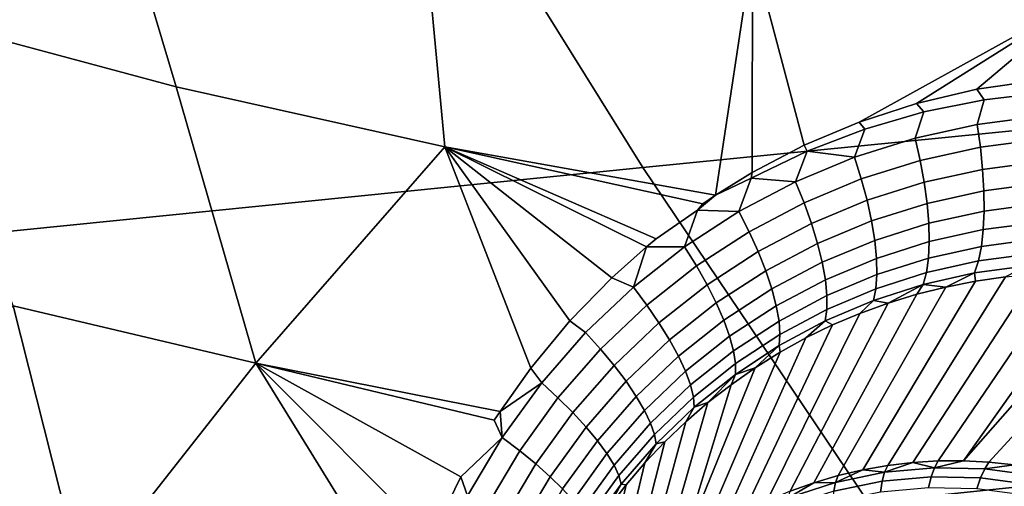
# Model space of a CAD drawing. Header units: metres. Extents: x -240 to 45, y -77 to 27.
# Tile 75 of 256: x -218.898 to -217.189, y -12.308 to -11.499. Entities that reach past the tile are written whole.
import ezdxf

# ---------------------------------------------------------------- set-up
doc = ezdxf.new("R2010")
doc.units = ezdxf.units.M
doc.layers.add('solid_102011X2', color=7, linetype='CONTINUOUS')

msp = doc.modelspace()

# ---------------------------------------------------------------- linework, layer by layer
at = {"layer": 'solid_102011X2'}
for points in [[(-218.626266, -11.614856, 272.936096), (-219.088104, -11.491196, 273.052917), (-219.334274, -10.954936, 273.029785), (-218.772339, -11.126369, 272.888336)], [(-216.760269, -11.022359, 304.566254), (-218.189438, -11.15579, 302.920319), (-217.816788, -11.754929, 302.654205), (-216.393906, -11.614108, 304.30072)], [(-218.159897, -11.719094, 272.818146), (-218.626266, -11.614856, 272.936096), (-218.772339, -11.126369, 272.888336), (-218.202454, -11.267473, 272.744904)], [(-218.189438, -11.15579, 302.920319), (-219.609818, -11.291, 301.263062), (-219.230606, -11.897602, 300.996674), (-217.816788, -11.754929, 302.654205)], [(-217.690277, -11.803044, 272.699249), (-218.159897, -11.719094, 272.818146), (-218.202454, -11.267473, 272.744904), (-217.62619, -11.377928, 272.599884)], [(-217.626602, -11.763769, 272.67511), (-217.690277, -11.803044, 272.699249), (-217.62619, -11.377928, 272.599884)], [(-217.536331, -11.716533, 272.641907), (-217.626602, -11.763769, 272.67511), (-217.62619, -11.377928, 272.599884)], [(-217.44133, -11.676401, 272.608246), (-217.536331, -11.716533, 272.641907), (-217.62619, -11.377928, 272.599884), (-217.045151, -11.457406, 272.453644)], [(-217.341339, -11.643743, 272.574341), (-217.44133, -11.676401, 272.608246), (-217.045151, -11.457406, 272.453644)], [(-217.236679, -11.619247, 272.540619), (-217.341339, -11.643743, 272.574341), (-217.045151, -11.457406, 272.453644)], [(-217.128113, -11.603644, 272.507568), (-217.236679, -11.619247, 272.540619), (-217.045151, -11.457406, 272.453644)], [(-218.488235, -12.094484, 272.957214), (-218.909225, -11.994796, 273.064026), (-219.088104, -11.491196, 273.052917), (-218.626266, -11.614856, 272.936096)], [(-218.488235, -12.094484, 272.957214), (-218.626266, -11.614856, 272.936096), (-218.159897, -11.719094, 272.818146)], [(-216.393906, -11.614108, 304.30072), (-217.816788, -11.754929, 302.654205), (-217.424911, -12.336087, 302.374359), (-216.008652, -12.188061, 304.021484)], [(-217.224014, -11.637524, 272.539978), (-217.328644, -11.658662, 272.57312), (-217.341339, -11.643743, 272.574341), (-217.236679, -11.619247, 272.540619)], [(-217.11795, -11.624947, 272.508179), (-217.224014, -11.637524, 272.539978), (-217.236679, -11.619247, 272.540619), (-217.128113, -11.603644, 272.507568)], [(-217.11795, -11.624947, 272.508179), (-217.127258, -11.665958, 272.513031), (-217.236496, -11.680287, 272.546173), (-217.224014, -11.637524, 272.539978)], [(-217.328644, -11.658662, 272.57312), (-217.43129, -11.688386, 272.607269), (-217.44133, -11.676401, 272.608246), (-217.341339, -11.643743, 272.574341)], [(-217.224014, -11.637524, 272.539978), (-217.236496, -11.680287, 272.546173), (-217.344055, -11.704007, 272.58078), (-217.328644, -11.658662, 272.57312)], [(-217.328644, -11.658662, 272.57312), (-217.344055, -11.704007, 272.58078), (-217.44928, -11.737135, 272.616425), (-217.43129, -11.688386, 272.607269)], [(-217.124725, -11.705784, 272.50882), (-217.23082, -11.719688, 272.541138), (-217.236496, -11.680287, 272.546173), (-217.127258, -11.665958, 272.513031)], [(-217.43129, -11.688386, 272.607269), (-217.531372, -11.726686, 272.64209), (-217.536331, -11.716533, 272.641907), (-217.44133, -11.676401, 272.608246)], [(-217.23082, -11.719688, 272.541138), (-217.335251, -11.742708, 272.57489), (-217.344055, -11.704007, 272.58078), (-217.236496, -11.680287, 272.546173)], [(-217.531372, -11.726686, 272.64209), (-217.43129, -11.688386, 272.607269), (-217.44928, -11.737135, 272.616425)], [(-217.335251, -11.742708, 272.57489), (-217.437408, -11.774858, 272.60965), (-217.44928, -11.737135, 272.616425), (-217.344055, -11.704007, 272.58078)], [(-218.011032, -12.103338, 272.827606), (-218.064438, -12.178229, 272.84967), (-218.488235, -12.094484, 272.957214), (-218.159897, -11.719094, 272.818146)], [(-217.712341, -11.817896, 272.707733), (-218.159897, -11.719094, 272.818146), (-217.690277, -11.803044, 272.699249)], [(-217.943024, -12.021235, 272.799652), (-218.011032, -12.103338, 272.827606), (-218.159897, -11.719094, 272.818146)], [(-217.870544, -11.946533, 272.770203), (-217.943024, -12.021235, 272.799652), (-218.159897, -11.719094, 272.818146)], [(-217.810181, -11.892476, 272.746033), (-217.870544, -11.946533, 272.770203), (-218.159897, -11.719094, 272.818146)], [(-217.793655, -11.878816, 272.739502), (-217.810181, -11.892476, 272.746033), (-218.159897, -11.719094, 272.818146)], [(-217.721481, -11.828859, 272.711945), (-217.793655, -11.878816, 272.739502), (-218.159897, -11.719094, 272.818146), (-217.712341, -11.817896, 272.707733)], [(-217.531372, -11.726686, 272.64209), (-217.628311, -11.773543, 272.677124), (-217.626602, -11.763769, 272.67511), (-217.536331, -11.716533, 272.641907)], [(-217.226852, -11.758327, 272.531067), (-217.328293, -11.780696, 272.563995), (-217.335251, -11.742708, 272.57489), (-217.23082, -11.719688, 272.541138)], [(-217.123779, -11.744813, 272.499542), (-217.226852, -11.758327, 272.531067), (-217.23082, -11.719688, 272.541138), (-217.124725, -11.705784, 272.50882)], [(-217.628311, -11.773543, 272.677124), (-217.531372, -11.726686, 272.64209), (-217.551514, -11.779662, 272.652649)], [(-217.531372, -11.726686, 272.64209), (-217.44928, -11.737135, 272.616425), (-217.551514, -11.779662, 272.652649)], [(-217.437408, -11.774858, 272.60965), (-217.536606, -11.816126, 272.644989), (-217.551514, -11.779662, 272.652649), (-217.44928, -11.737135, 272.616425)], [(-217.816788, -11.754929, 302.654205), (-219.230606, -11.897602, 300.996674), (-218.831802, -12.486038, 300.716553), (-217.424911, -12.336087, 302.374359)], [(-217.328293, -11.780696, 272.563995), (-217.42749, -11.811928, 272.597931), (-217.437408, -11.774858, 272.60965), (-217.335251, -11.742708, 272.57489)], [(-217.124405, -11.782347, 272.485382), (-217.224686, -11.795513, 272.516144), (-217.226852, -11.758327, 272.531067), (-217.123779, -11.744813, 272.499542)], [(-217.650009, -11.831541, 272.688934), (-217.721481, -11.828859, 272.711945), (-217.690277, -11.803044, 272.699249), (-217.628311, -11.773543, 272.677124)], [(-217.628311, -11.773543, 272.677124), (-217.690277, -11.803044, 272.699249), (-217.626602, -11.763769, 272.67511)], [(-217.628311, -11.773543, 272.677124), (-217.551514, -11.779662, 272.652649), (-217.650009, -11.831541, 272.688934)], [(-217.224686, -11.795513, 272.516144), (-217.323303, -11.817292, 272.548309), (-217.328293, -11.780696, 272.563995), (-217.226852, -11.758327, 272.531067)], [(-217.536606, -11.816126, 272.644989), (-217.632187, -11.866464, 272.680389), (-217.650009, -11.831541, 272.688934), (-217.551514, -11.779662, 272.652649)], [(-217.42749, -11.811928, 272.597931), (-217.523773, -11.852005, 272.632416), (-217.536606, -11.816126, 272.644989), (-217.437408, -11.774858, 272.60965)], [(-217.323303, -11.817292, 272.548309), (-217.419708, -11.847682, 272.581451), (-217.42749, -11.811928, 272.597931), (-217.328293, -11.780696, 272.563995)], [(-217.126617, -11.817713, 272.466553), (-217.224319, -11.83058, 272.496643), (-217.224686, -11.795513, 272.516144), (-217.124405, -11.782347, 272.485382)], [(-217.721481, -11.828859, 272.711945), (-217.712341, -11.817896, 272.707733), (-217.690277, -11.803044, 272.699249)], [(-217.224319, -11.83058, 272.496643), (-217.320389, -11.85184, 272.528107), (-217.323303, -11.817292, 272.548309), (-217.224686, -11.795513, 272.516144)], [(-217.523773, -11.852005, 272.632416), (-217.616516, -11.900873, 272.666962), (-217.632187, -11.866464, 272.680389), (-217.536606, -11.816126, 272.644989)], [(-217.419708, -11.847682, 272.581451), (-217.513245, -11.886657, 272.615143), (-217.523773, -11.852005, 272.632416), (-217.42749, -11.811928, 272.597931)], [(-217.320389, -11.85184, 272.528107), (-217.4142, -11.881481, 272.560547), (-217.419708, -11.847682, 272.581451), (-217.323303, -11.817292, 272.548309)], [(-217.130341, -11.85028, 272.44339), (-217.2258, -11.862901, 272.4729), (-217.224319, -11.83058, 272.496643), (-217.126617, -11.817713, 272.466553)], [(-217.744064, -11.892632, 272.724762), (-217.810181, -11.892476, 272.746033), (-217.793655, -11.878816, 272.739502), (-217.721481, -11.828859, 272.711945)], [(-217.721481, -11.828859, 272.711945), (-217.650009, -11.831541, 272.688934), (-217.744064, -11.892632, 272.724762)], [(-217.632187, -11.866464, 272.680389), (-217.72345, -11.925735, 272.715332), (-217.744064, -11.892632, 272.724762), (-217.650009, -11.831541, 272.688934)], [(-217.2258, -11.862901, 272.4729), (-217.319565, -11.883724, 272.503754), (-217.320389, -11.85184, 272.528107), (-217.224319, -11.83058, 272.496643)], [(-217.513245, -11.886657, 272.615143), (-217.603271, -11.934152, 272.648865), (-217.616516, -11.900873, 272.666962), (-217.523773, -11.852005, 272.632416)], [(-217.4142, -11.881481, 272.560547), (-217.505188, -11.919462, 272.593475), (-217.513245, -11.886657, 272.615143), (-217.419708, -11.847682, 272.581451)], [(-217.319565, -11.883724, 272.503754), (-217.411087, -11.912721, 272.535553), (-217.4142, -11.881481, 272.560547), (-217.320389, -11.85184, 272.528107)], [(-217.135544, -11.879464, 272.416351), (-217.229065, -11.891897, 272.445374), (-217.2258, -11.862901, 272.4729), (-217.130341, -11.85028, 272.44339)], [(-217.616516, -11.900873, 272.666962), (-217.705032, -11.958393, 272.701019), (-217.72345, -11.925735, 272.715332), (-217.632187, -11.866464, 272.680389)], [(-217.229065, -11.891897, 272.445374), (-217.320877, -11.912372, 272.475677), (-217.319565, -11.883724, 272.503754), (-217.2258, -11.862901, 272.4729)], [(-217.832916, -11.962744, 272.759491), (-217.870544, -11.946533, 272.770203), (-217.810181, -11.892476, 272.746033)], [(-217.744064, -11.892632, 272.724762), (-217.832916, -11.962744, 272.759491), (-217.810181, -11.892476, 272.746033)], [(-217.72345, -11.925735, 272.715332), (-217.809631, -11.99375, 272.749207), (-217.832916, -11.962744, 272.759491), (-217.744064, -11.892632, 272.724762)], [(-217.505188, -11.919462, 272.593475), (-217.592697, -11.965705, 272.626465), (-217.603271, -11.934152, 272.648865), (-217.513245, -11.886657, 272.615143)], [(-217.411087, -11.912721, 272.535553), (-217.499756, -11.949835, 272.56781), (-217.505188, -11.919462, 272.593475), (-217.4142, -11.881481, 272.560547)], [(-217.320877, -11.912372, 272.475677), (-217.4104, -11.940842, 272.506927), (-217.411087, -11.912721, 272.535553), (-217.319565, -11.883724, 272.503754)], [(-217.234085, -11.91705, 272.41452), (-217.324295, -11.937272, 272.444397), (-217.320877, -11.912372, 272.475677), (-217.229065, -11.891897, 272.445374)], [(-217.14212, -11.904745, 272.385895), (-217.234085, -11.91705, 272.41452), (-217.229065, -11.891897, 272.445374), (-217.135544, -11.879464, 272.416351)], [(-219.230606, -11.897602, 300.996674), (-220.633698, -12.041979, 299.327454), (-220.227661, -12.63774, 299.047333), (-218.831802, -12.486038, 300.716553)], [(-217.603271, -11.934152, 272.648865), (-217.689163, -11.990021, 272.682098), (-217.705032, -11.958393, 272.701019), (-217.616516, -11.900873, 272.666962)], [(-217.149948, -11.925669, 272.35257), (-217.240753, -11.937911, 272.38089), (-217.234085, -11.91705, 272.41452), (-217.14212, -11.904745, 272.385895)], [(-217.705032, -11.958393, 272.701019), (-217.788605, -12.024374, 272.734039), (-217.809631, -11.99375, 272.749207), (-217.72345, -11.925735, 272.715332)], [(-217.499756, -11.949835, 272.56781), (-217.584961, -11.994968, 272.600098), (-217.592697, -11.965705, 272.626465), (-217.505188, -11.919462, 272.593475)], [(-217.4104, -11.940842, 272.506927), (-217.497055, -11.977229, 272.538635), (-217.499756, -11.949835, 272.56781), (-217.411087, -11.912721, 272.535553)], [(-217.324295, -11.937272, 272.444397), (-217.41217, -11.965341, 272.475189), (-217.4104, -11.940842, 272.506927), (-217.320877, -11.912372, 272.475677)], [(-217.240753, -11.937911, 272.38089), (-217.329758, -11.957978, 272.410492), (-217.324295, -11.937272, 272.444397), (-217.234085, -11.91705, 272.41452)], [(-217.240753, -11.937911, 272.38089), (-217.149948, -11.925669, 272.35257), (-217.187195, -11.944705, 272.32605), (-217.239212, -11.95225, 272.342407)], [(-217.592697, -11.965705, 272.626465), (-217.676102, -12.020054, 272.658905), (-217.689163, -11.990021, 272.682098), (-217.603271, -11.934152, 272.648865)], [(-217.41217, -11.965341, 272.475189), (-217.497116, -12.001158, 272.506409), (-217.497055, -11.977229, 272.538635), (-217.4104, -11.940842, 272.506927)], [(-217.329758, -11.957978, 272.410492), (-217.416336, -11.98578, 272.440918), (-217.41217, -11.965341, 272.475189), (-217.324295, -11.937272, 272.444397)], [(-217.134674, -11.939773, 272.310181), (-217.347992, -12.266953, 271.436096), (-217.391647, -12.272128, 271.447754), (-217.187195, -11.944705, 272.32605)], [(-217.081787, -11.937468, 272.294861), (-217.304077, -12.264221, 271.424622), (-217.347992, -12.266953, 271.436096), (-217.134674, -11.939773, 272.310181)], [(-217.240753, -11.937911, 272.38089), (-217.290588, -11.962396, 272.359192), (-217.329758, -11.957978, 272.410492)], [(-217.028671, -11.937786, 272.280182), (-217.260025, -12.263942, 271.4133), (-217.304077, -12.264221, 271.424622), (-217.081787, -11.937468, 272.294861)], [(-217.240753, -11.937911, 272.38089), (-217.239212, -11.95225, 272.342407), (-217.290588, -11.962396, 272.359192)], [(-217.028671, -11.937786, 272.280182), (-216.975449, -11.940734, 272.266174), (-217.260025, -12.263942, 271.4133)], [(-216.922333, -11.946282, 272.252899), (-217.215988, -12.266116, 271.402191), (-217.260025, -12.263942, 271.4133), (-216.975449, -11.940734, 272.266174)], [(-217.832916, -11.962744, 272.759491), (-217.915787, -12.041532, 272.792572), (-217.943024, -12.021235, 272.799652), (-217.870544, -11.946533, 272.770203)], [(-217.689163, -11.990021, 272.682098), (-217.770203, -12.05407, 272.714294), (-217.788605, -12.024374, 272.734039), (-217.705032, -11.958393, 272.701019)], [(-217.497055, -11.977229, 272.538635), (-217.580231, -12.021419, 272.570312), (-217.584961, -11.994968, 272.600098), (-217.499756, -11.949835, 272.56781)], [(-217.239212, -11.95225, 272.342407), (-217.434906, -12.279733, 271.459534), (-217.477661, -12.289744, 271.471405), (-217.290588, -11.962396, 272.359192)], [(-217.187195, -11.944705, 272.32605), (-217.391647, -12.272128, 271.447754), (-217.434906, -12.279733, 271.459534), (-217.239212, -11.95225, 272.342407)], [(-217.329758, -11.957978, 272.410492), (-217.390945, -11.990363, 272.393707), (-217.416336, -11.98578, 272.440918)], [(-217.329758, -11.957978, 272.410492), (-217.341217, -11.975108, 272.376343), (-217.390945, -11.990363, 272.393707)], [(-217.329758, -11.957978, 272.410492), (-217.290588, -11.962396, 272.359192), (-217.341217, -11.975108, 272.376343)], [(-216.869415, -11.954425, 272.240356), (-217.172058, -12.270737, 271.391357), (-217.215988, -12.266116, 271.402191), (-216.922333, -11.946282, 272.252899)], [(-217.809631, -11.99375, 272.749207), (-217.889999, -12.070171, 272.781403), (-217.915787, -12.041532, 272.792572), (-217.832916, -11.962744, 272.759491)], [(-217.584961, -11.994968, 272.600098), (-217.666107, -12.047954, 272.631866), (-217.676102, -12.020054, 272.658905), (-217.592697, -11.965705, 272.626465)], [(-217.497116, -12.001158, 272.506409), (-217.578568, -12.044582, 272.537598), (-217.580231, -12.021419, 272.570312), (-217.497055, -11.977229, 272.538635)], [(-217.341217, -11.975108, 272.376343), (-217.51976, -12.302134, 271.483307), (-217.561111, -12.316864, 271.495209), (-217.390945, -11.990363, 272.393707)], [(-217.290588, -11.962396, 272.359192), (-217.477661, -12.289744, 271.471405), (-217.51976, -12.302134, 271.483307), (-217.341217, -11.975108, 272.376343)], [(-217.416336, -11.98578, 272.440918), (-217.499954, -12.021191, 272.471771), (-217.497116, -12.001158, 272.506409), (-217.41217, -11.965341, 272.475189)], [(-219.309464, -12.273006, 273.19104), (-218.909225, -11.994796, 273.064026), (-218.787582, -12.475676, 273.060944), (-219.317856, -12.341418, 273.195618)], [(-218.909225, -11.994796, 273.064026), (-218.488235, -12.094484, 272.957214), (-218.787582, -12.475676, 273.060944)], [(-217.788605, -12.024374, 272.734039), (-217.866501, -12.098487, 272.765411), (-217.889999, -12.070171, 272.781403), (-217.809631, -11.99375, 272.749207)], [(-217.676102, -12.020054, 272.658905), (-217.754776, -12.082306, 272.690308), (-217.770203, -12.05407, 272.714294), (-217.689163, -11.990021, 272.682098)], [(-217.580231, -12.021419, 272.570312), (-217.659363, -12.073222, 272.60144), (-217.666107, -12.047954, 272.631866), (-217.584961, -11.994968, 272.600098)], [(-217.390945, -11.990363, 272.393707), (-217.561111, -12.316864, 271.495209), (-217.601562, -12.333893, 271.507111), (-217.439667, -12.008111, 272.411255)], [(-217.499954, -12.021191, 272.471771), (-217.416336, -11.98578, 272.440918), (-217.439667, -12.008111, 272.411255), (-217.487213, -12.0283, 272.428864)], [(-217.416336, -11.98578, 272.440918), (-217.390945, -11.990363, 272.393707), (-217.439667, -12.008111, 272.411255)], [(-217.439667, -12.008111, 272.411255), (-217.601562, -12.333893, 271.507111), (-217.641006, -12.35317, 271.518982), (-217.487213, -12.0283, 272.428864)], [(-217.499954, -12.021191, 272.471771), (-217.580017, -12.064045, 272.502533), (-217.578568, -12.044582, 272.537598), (-217.497116, -12.001158, 272.506409)], [(-217.915787, -12.041532, 272.792572), (-217.991882, -12.128575, 272.823364), (-218.011032, -12.103338, 272.827606), (-217.943024, -12.021235, 272.799652)], [(-217.770203, -12.05407, 272.714294), (-217.845718, -12.125971, 272.744843), (-217.866501, -12.098487, 272.765411), (-217.788605, -12.024374, 272.734039)], [(-217.666107, -12.047954, 272.631866), (-217.742584, -12.108576, 272.662537), (-217.754776, -12.082306, 272.690308), (-217.676102, -12.020054, 272.658905)], [(-217.487213, -12.0283, 272.428864), (-217.641006, -12.35317, 271.518982), (-217.679337, -12.374639, 271.530731), (-217.533508, -12.050855, 272.446411)], [(-217.578568, -12.044582, 272.537598), (-217.65596, -12.095407, 272.568176), (-217.659363, -12.073222, 272.60144), (-217.580231, -12.021419, 272.570312)], [(-217.580017, -12.064045, 272.502533), (-217.499954, -12.021191, 272.471771), (-217.533508, -12.050855, 272.446411), (-217.578384, -12.075703, 272.463776)], [(-217.499954, -12.021191, 272.471771), (-217.487213, -12.0283, 272.428864), (-217.533508, -12.050855, 272.446411)], [(-217.889999, -12.070171, 272.781403), (-217.963791, -12.154593, 272.811371), (-217.991882, -12.128575, 272.823364), (-217.915787, -12.041532, 272.792572)], [(-217.580017, -12.064045, 272.502533), (-217.655975, -12.11411, 272.532684), (-217.65596, -12.095407, 272.568176), (-217.578568, -12.044582, 272.537598)], [(-217.754776, -12.082306, 272.690308), (-217.828033, -12.152132, 272.720093), (-217.845718, -12.125971, 272.744843), (-217.770203, -12.05407, 272.714294)], [(-217.659363, -12.073222, 272.60144), (-217.733841, -12.132411, 272.63147), (-217.742584, -12.108576, 272.662537), (-217.666107, -12.047954, 272.631866)], [(-217.533508, -12.050855, 272.446411), (-217.679337, -12.374639, 271.530731), (-217.716446, -12.398235, 271.542358), (-217.578384, -12.075703, 272.463776)], [(-217.580017, -12.064045, 272.502533), (-217.621765, -12.102749, 272.480927), (-217.655975, -12.11411, 272.532684)], [(-217.580017, -12.064045, 272.502533), (-217.578384, -12.075703, 272.463776), (-217.621765, -12.102749, 272.480927)], [(-217.866501, -12.098487, 272.765411), (-217.938019, -12.180331, 272.794556), (-217.963791, -12.154593, 272.811371), (-217.889999, -12.070171, 272.781403)], [(-217.578384, -12.075703, 272.463776), (-217.716446, -12.398235, 271.542358), (-217.752197, -12.423891, 271.553833), (-217.621765, -12.102749, 272.480927)], [(-217.65596, -12.095407, 272.568176), (-217.728729, -12.153384, 272.597656), (-217.733841, -12.132411, 272.63147), (-217.659363, -12.073222, 272.60144)], [(-218.488235, -12.094484, 272.957214), (-218.229309, -12.514302, 272.916412), (-218.25174, -12.585689, 272.924835), (-218.787582, -12.475676, 273.060944)], [(-218.488235, -12.094484, 272.957214), (-218.184525, -12.398903, 272.898804), (-218.229309, -12.514302, 272.916412)], [(-218.488235, -12.094484, 272.957214), (-218.132431, -12.291724, 272.877655), (-218.184525, -12.398903, 272.898804)], [(-218.060425, -12.223265, 272.851288), (-218.132431, -12.291724, 272.877655), (-218.488235, -12.094484, 272.957214), (-218.074341, -12.193324, 272.853729)], [(-218.488235, -12.094484, 272.957214), (-218.064438, -12.178229, 272.84967), (-218.074341, -12.193324, 272.853729)], [(-217.742584, -12.108576, 272.662537), (-217.813736, -12.176502, 272.691589), (-217.828033, -12.152132, 272.720093), (-217.754776, -12.082306, 272.690308)], [(-217.655975, -12.11411, 272.532684), (-217.72731, -12.17112, 272.561676), (-217.728729, -12.153384, 272.597656), (-217.65596, -12.095407, 272.568176)], [(-217.991882, -12.128575, 272.823364), (-218.064438, -12.178229, 272.84967), (-218.011032, -12.103338, 272.827606)], [(-217.845718, -12.125971, 272.744843), (-217.915024, -12.205331, 272.773163), (-217.938019, -12.180331, 272.794556), (-217.866501, -12.098487, 272.765411)], [(-217.733841, -12.132411, 272.63147), (-217.803101, -12.198646, 272.659882), (-217.813736, -12.176502, 272.691589), (-217.742584, -12.108576, 272.662537)], [(-217.663513, -12.131908, 272.49765), (-217.621765, -12.102749, 272.480927), (-217.752197, -12.423891, 271.553833)], [(-217.655975, -12.11411, 272.532684), (-217.703583, -12.163071, 272.513977), (-217.72731, -12.17112, 272.561676)], [(-217.655975, -12.11411, 272.532684), (-217.663513, -12.131908, 272.49765), (-217.703583, -12.163071, 272.513977)], [(-217.655975, -12.11411, 272.532684), (-217.621765, -12.102749, 272.480927), (-217.663513, -12.131908, 272.49765)], [(-217.991882, -12.128575, 272.823364), (-218.060425, -12.223265, 272.851288), (-218.064438, -12.178229, 272.84967)], [(-217.963791, -12.154593, 272.811371), (-218.030258, -12.246419, 272.838501), (-218.060425, -12.223265, 272.851288), (-217.991882, -12.128575, 272.823364)], [(-217.828033, -12.152132, 272.720093), (-217.895218, -12.229145, 272.747681), (-217.915024, -12.205331, 272.773163), (-217.845718, -12.125971, 272.744843)], [(-217.728729, -12.153384, 272.597656), (-217.79631, -12.218165, 272.625488), (-217.803101, -12.198646, 272.659882), (-217.733841, -12.132411, 272.63147)], [(-217.663513, -12.131908, 272.49765), (-217.752197, -12.423891, 271.553833), (-217.786499, -12.451531, 271.565125), (-217.703583, -12.163071, 272.513977)], [(-217.938019, -12.180331, 272.794556), (-218.002426, -12.26933, 272.820862), (-218.030258, -12.246419, 272.838501), (-217.963791, -12.154593, 272.811371)], [(-217.813736, -12.176502, 272.691589), (-217.878967, -12.251347, 272.718475), (-217.895218, -12.229145, 272.747681), (-217.828033, -12.152132, 272.720093)], [(-217.703583, -12.163071, 272.513977), (-217.786499, -12.451531, 271.565125), (-217.81926, -12.481074, 271.576172), (-217.741867, -12.196139, 272.529694)], [(-217.72731, -12.17112, 272.561676), (-217.793503, -12.234714, 272.58902), (-217.79631, -12.218165, 272.625488), (-217.728729, -12.153384, 272.597656)], [(-217.72731, -12.17112, 272.561676), (-217.703583, -12.163071, 272.513977), (-217.741867, -12.196139, 272.529694)], [(-218.060425, -12.223265, 272.851288), (-218.074341, -12.193324, 272.853729), (-218.064438, -12.178229, 272.84967)], [(-217.915024, -12.205331, 272.773163), (-217.977432, -12.291589, 272.798737), (-218.002426, -12.26933, 272.820862), (-217.938019, -12.180331, 272.794556)], [(-217.803101, -12.198646, 272.659882), (-217.866547, -12.271539, 272.686096), (-217.878967, -12.251347, 272.718475), (-217.813736, -12.176502, 272.691589)], [(-217.793503, -12.234714, 272.58902), (-217.72731, -12.17112, 272.561676), (-217.741867, -12.196139, 272.529694), (-217.778305, -12.230993, 272.5448)], [(-217.79631, -12.218165, 272.625488), (-217.858185, -12.289361, 272.651123), (-217.866547, -12.271539, 272.686096), (-217.803101, -12.198646, 272.659882)], [(-217.741867, -12.196139, 272.529694), (-217.81926, -12.481074, 271.576172), (-217.850388, -12.512433, 271.586975), (-217.778305, -12.230993, 272.5448)], [(-216.008652, -12.188061, 304.021484), (-217.424911, -12.336087, 302.374359), (-217.014374, -12.898361, 302.081207), (-215.605057, -12.74332, 303.728973)], [(-217.895218, -12.229145, 272.747681), (-217.955704, -12.312797, 272.772491), (-217.977432, -12.291589, 272.798737), (-217.915024, -12.205331, 272.773163)], [(-218.060425, -12.223265, 272.851288), (-218.120682, -12.324867, 272.875763), (-218.132431, -12.291724, 272.877655)], [(-218.030258, -12.246419, 272.838501), (-218.088684, -12.344942, 272.862213), (-218.120682, -12.324867, 272.875763), (-218.060425, -12.223265, 272.851288)], [(-217.878967, -12.251347, 272.718475), (-217.937668, -12.332574, 272.742615), (-217.955704, -12.312797, 272.772491), (-217.895218, -12.229145, 272.747681)], [(-217.778305, -12.230993, 272.5448), (-217.850388, -12.512433, 271.586975), (-217.879761, -12.545516, 271.597473), (-217.812836, -12.267542, 272.559174)], [(-217.793503, -12.234714, 272.58902), (-217.854034, -12.304494, 272.614197), (-217.858185, -12.289361, 272.651123), (-217.79631, -12.218165, 272.625488)], [(-217.854034, -12.304494, 272.614197), (-217.793503, -12.234714, 272.58902), (-217.812836, -12.267542, 272.559174), (-217.845413, -12.305661, 272.572754)], [(-217.793503, -12.234714, 272.58902), (-217.778305, -12.230993, 272.5448), (-217.812836, -12.267542, 272.559174)], [(-218.002426, -12.26933, 272.820862), (-218.059052, -12.364799, 272.843872), (-218.088684, -12.344942, 272.862213), (-218.030258, -12.246419, 272.838501)], [(-217.866547, -12.271539, 272.686096), (-217.923615, -12.350568, 272.709625), (-217.937668, -12.332574, 272.742615), (-217.878967, -12.251347, 272.718475)], [(-217.812836, -12.267542, 272.559174), (-217.879761, -12.545516, 271.597473), (-217.907318, -12.580227, 271.607666), (-217.845413, -12.305661, 272.572754)], [(-217.396927, -12.283925, 271.421722), (-217.391647, -12.272128, 271.447754), (-217.347992, -12.266953, 271.436096)], [(-217.396927, -12.283925, 271.421722), (-217.347992, -12.266953, 271.436096), (-217.310349, -12.276108, 271.398834)], [(-217.310349, -12.276108, 271.398834), (-217.347992, -12.266953, 271.436096), (-217.304077, -12.264221, 271.424622)], [(-217.310349, -12.276108, 271.398834), (-217.304077, -12.264221, 271.424622), (-217.260025, -12.263942, 271.4133)], [(-217.223251, -12.277981, 271.376678), (-217.310349, -12.276108, 271.398834), (-217.260025, -12.263942, 271.4133), (-217.215988, -12.266116, 271.402191)], [(-217.223251, -12.277981, 271.376678), (-217.215988, -12.266116, 271.402191), (-217.172058, -12.270737, 271.391357)], [(-217.977432, -12.291589, 272.798737), (-218.032288, -12.384082, 272.821014), (-218.059052, -12.364799, 272.843872), (-218.002426, -12.26933, 272.820862)], [(-217.858185, -12.289361, 272.651123), (-217.913803, -12.366455, 272.674103), (-217.923615, -12.350568, 272.709625), (-217.866547, -12.271539, 272.686096)], [(-217.481964, -12.301342, 271.445099), (-217.396927, -12.283925, 271.421722), (-217.401184, -12.299418, 271.397491), (-217.484848, -12.316554, 271.420471)], [(-217.481964, -12.301342, 271.445099), (-217.477661, -12.289744, 271.471405), (-217.434906, -12.279733, 271.459534)], [(-217.481964, -12.301342, 271.445099), (-217.434906, -12.279733, 271.459534), (-217.396927, -12.283925, 271.421722)], [(-217.396927, -12.283925, 271.421722), (-217.434906, -12.279733, 271.459534), (-217.391647, -12.272128, 271.447754)], [(-217.396927, -12.283925, 271.421722), (-217.310349, -12.276108, 271.398834), (-217.31601, -12.291727, 271.374969), (-217.401184, -12.299418, 271.397491)], [(-217.310349, -12.276108, 271.398834), (-217.223251, -12.277981, 271.376678), (-217.230331, -12.293571, 271.35318), (-217.31601, -12.291727, 271.374969)], [(-217.223251, -12.277981, 271.376678), (-217.136658, -12.289523, 271.35553), (-217.145126, -12.304926, 271.332367), (-217.230331, -12.293571, 271.35318)], [(-217.136658, -12.289523, 271.35553), (-217.223251, -12.277981, 271.376678), (-217.172058, -12.270737, 271.391357), (-217.128387, -12.27779, 271.380798)], [(-218.120682, -12.324867, 272.875763), (-218.184525, -12.398903, 272.898804), (-218.132431, -12.291724, 272.877655)], [(-217.955704, -12.312797, 272.772491), (-218.008881, -12.402447, 272.794067), (-218.032288, -12.384082, 272.821014), (-217.977432, -12.291589, 272.798737)], [(-217.854034, -12.304494, 272.614197), (-217.908417, -12.379952, 272.636688), (-217.913803, -12.366455, 272.674103), (-217.858185, -12.289361, 272.651123)], [(-217.564468, -12.328155, 271.468658), (-217.481964, -12.301342, 271.445099), (-217.484848, -12.316554, 271.420471), (-217.56601, -12.342932, 271.443634)], [(-217.564468, -12.328155, 271.468658), (-217.51976, -12.302134, 271.483307), (-217.481964, -12.301342, 271.445099)], [(-217.564468, -12.328155, 271.468658), (-217.561111, -12.316864, 271.495209), (-217.51976, -12.302134, 271.483307)], [(-217.481964, -12.301342, 271.445099), (-217.51976, -12.302134, 271.483307), (-217.477661, -12.289744, 271.471405)], [(-217.484848, -12.316554, 271.420471), (-217.401184, -12.299418, 271.397491), (-217.404327, -12.318271, 271.375549), (-217.486237, -12.335048, 271.398041)], [(-217.401184, -12.299418, 271.397491), (-217.31601, -12.291727, 271.374969), (-217.320938, -12.31074, 271.353485), (-217.404327, -12.318271, 271.375549)], [(-217.31601, -12.291727, 271.374969), (-217.230331, -12.293571, 271.35318), (-217.23703, -12.312544, 271.332153), (-217.320938, -12.31074, 271.353485)], [(-217.230331, -12.293571, 271.35318), (-217.145126, -12.304926, 271.332367), (-217.15361, -12.323663, 271.311768), (-217.23703, -12.312544, 271.332153)], [(-217.845413, -12.305661, 272.572754), (-217.907318, -12.580227, 271.607666), (-217.932983, -12.616463, 271.617523), (-217.876007, -12.345258, 272.58548)], [(-217.908417, -12.379952, 272.636688), (-217.854034, -12.304494, 272.614197), (-217.876007, -12.345258, 272.58548), (-217.904572, -12.386209, 272.59729)], [(-217.854034, -12.304494, 272.614197), (-217.845413, -12.305661, 272.572754), (-217.876007, -12.345258, 272.58548)]]:
    msp.add_3dface(points, dxfattribs=at)

doc.saveas('drawing.dxf')
